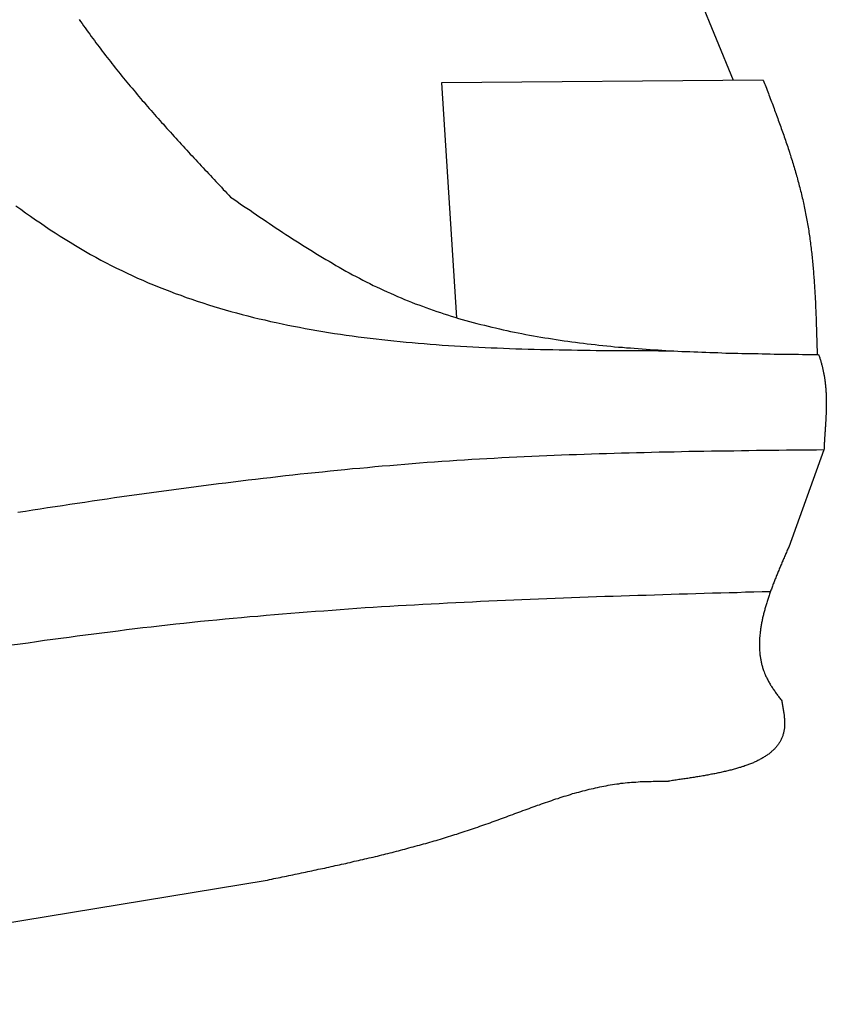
# Model space of a CAD drawing. Extents: x 1073 to 6773, y 6091 to 11716.
# Tile 71 of 78: x 5366 to 5762, y 10314 to 10797. Entities that reach past the tile are written whole.
import ezdxf

# ---------------------------------------------------------------- set-up
doc = ezdxf.new("R2010")
doc.units = 0
doc.layers.add('CAR', color=10, linetype='CONTINUOUS')

msp = doc.modelspace()

# ---------------------------------------------------------------- linework, layer by layer
at = {"layer": 'CAR'}
for p, q in [((5690.5, 10829.61), (5716.04, 10767.11)), ((5730.8, 10767.24), (5573, 10765.86)), ((5573, 10765.86), (5580.36, 10650.63)), ((5760.58, 10585.77), (5743.26, 10538.03)), ((5117.73, 10313.75), (5487.48, 10374.71))]:
    msp.add_line(p, q, dxfattribs=at)
for points in [[(5395.2, 10797, 0), (5395.93, 10796, 0), (5396.67, 10794.9, 0), (5397.41, 10793.9, 0), (5398.15, 10792.8, 0), (5398.9, 10791.8, 0), (5399.65, 10790.7, 0), (5400.41, 10789.7, 0), (5401.17, 10788.6, 0), (5401.93, 10787.6, 0), (5402.7, 10786.6, 0), (5403.46, 10785.5, 0), (5404.24, 10784.5, 0), (5405.01, 10783.5, 0), (5405.79, 10782.4, 0), (5406.58, 10781.4, 0), (5407.36, 10780.4, 0), (5408.15, 10779.3, 0), (5408.94, 10778.3, 0), (5409.74, 10777.3, 0), (5410.54, 10776.3, 0), (5411.34, 10775.3, 0), (5412.14, 10774.3, 0), (5412.95, 10773.2, 0), (5413.76, 10772.2, 0), (5414.57, 10771.2, 0), (5415.39, 10770.2, 0), (5416.2, 10769.2, 0), (5417.02, 10768.2, 0), (5417.85, 10767.2, 0), (5418.67, 10766.2, 0), (5419.5, 10765.2, 0), (5420.33, 10764.2, 0), (5421.17, 10763.2, 0), (5422, 10762.2, 0), (5422.84, 10761.2, 0), (5423.68, 10760.2, 0), (5424.52, 10759.2, 0), (5425.37, 10758.2, 0), (5426.22, 10757.2, 0), (5427.07, 10756.3, 0), (5427.92, 10755.3, 0), (5428.77, 10754.3, 0), (5429.63, 10753.3, 0), (5430.48, 10752.3, 0), (5431.34, 10751.3, 0), (5432.2, 10750.4, 0), (5433.07, 10749.4, 0), (5433.93, 10748.4, 0), (5434.8, 10747.4, 0), (5435.67, 10746.4, 0), (5436.54, 10745.5, 0), (5437.41, 10744.5, 0), (5438.28, 10743.5, 0), (5439.16, 10742.5, 0), (5440.03, 10741.6, 0), (5440.91, 10740.6, 0), (5441.79, 10739.6, 0), (5442.67, 10738.7, 0), (5443.55, 10737.7, 0), (5444.43, 10736.7, 0), (5445.32, 10735.8, 0), (5446.2, 10734.8, 0), (5447.09, 10733.8, 0), (5447.98, 10732.9, 0), (5448.87, 10731.9, 0), (5449.76, 10730.9, 0), (5450.65, 10730, 0), (5451.54, 10729, 0), (5452.43, 10728, 0), (5453.32, 10727.1, 0), (5454.22, 10726.1, 0), (5455.11, 10725.2, 0), (5456.01, 10724.2, 0), (5456.9, 10723.2, 0), (5457.8, 10722.3, 0), (5458.7, 10721.3, 0), (5459.6, 10720.4, 0), (5460.49, 10719.4, 0), (5461.39, 10718.4, 0), (5462.29, 10717.5, 0), (5463.19, 10716.5, 0), (5464.09, 10715.6, 0), (5464.99, 10714.6, 0), (5465.89, 10713.6, 0), (5466.79, 10712.7, 0), (5467.69, 10711.7, 0), (5468.59, 10710.8, 0), (5469.49, 10709.8, 0)], [(5730.8, 10767.2, 0), (5731.11, 10766.4, 0), (5731.42, 10765.6, 0), (5731.73, 10764.8, 0), (5732.04, 10764, 0), (5732.36, 10763.2, 0), (5732.67, 10762.3, 0), (5732.98, 10761.5, 0), (5733.29, 10760.7, 0), (5733.6, 10759.9, 0), (5733.91, 10759.1, 0), (5734.22, 10758.2, 0), (5734.52, 10757.4, 0), (5734.83, 10756.6, 0), (5735.14, 10755.8, 0), (5735.45, 10755, 0), (5735.75, 10754.1, 0), (5736.06, 10753.3, 0), (5736.36, 10752.5, 0), (5736.67, 10751.7, 0), (5736.97, 10750.9, 0), (5737.27, 10750, 0), (5737.57, 10749.2, 0), (5737.87, 10748.4, 0), (5738.17, 10747.6, 0), (5738.47, 10746.8, 0), (5738.76, 10745.9, 0), (5739.06, 10745.1, 0), (5739.35, 10744.3, 0), (5739.64, 10743.5, 0), (5739.94, 10742.7, 0), (5740.23, 10741.8, 0), (5740.51, 10741, 0), (5740.8, 10740.2, 0), (5741.09, 10739.4, 0), (5741.37, 10738.5, 0), (5741.65, 10737.7, 0), (5741.93, 10736.9, 0), (5742.21, 10736.1, 0), (5742.49, 10735.2, 0), (5742.76, 10734.4, 0), (5743.04, 10733.6, 0), (5743.31, 10732.8, 0), (5743.58, 10731.9, 0), (5743.85, 10731.1, 0), (5744.11, 10730.3, 0), (5744.37, 10729.4, 0), (5744.64, 10728.6, 0), (5744.89, 10727.8, 0), (5745.15, 10727, 0), (5745.41, 10726.1, 0), (5745.66, 10725.3, 0), (5745.91, 10724.5, 0), (5746.15, 10723.6, 0), (5746.4, 10722.8, 0), (5746.64, 10722, 0), (5746.88, 10721.1, 0), (5747.12, 10720.3, 0), (5747.35, 10719.5, 0), (5747.58, 10718.6, 0), (5747.81, 10717.8, 0), (5748.04, 10717, 0), (5748.26, 10716.1, 0), (5748.48, 10715.3, 0), (5748.7, 10714.5, 0), (5748.92, 10713.6, 0), (5749.13, 10712.8, 0), (5749.34, 10712, 0), (5749.54, 10711.1, 0), (5749.74, 10710.3, 0), (5749.94, 10709.4, 0), (5750.14, 10708.6, 0), (5750.33, 10707.7, 0), (5750.52, 10706.9, 0), (5750.7, 10706.1, 0), (5750.89, 10705.2, 0), (5751.06, 10704.4, 0), (5751.24, 10703.5, 0), (5751.41, 10702.7, 0), (5751.58, 10701.8, 0), (5751.74, 10701, 0), (5751.9, 10700.1, 0), (5752.06, 10699.3, 0), (5752.21, 10698.4, 0), (5752.36, 10697.6, 0), (5752.51, 10696.7, 0), (5752.66, 10695.9, 0), (5752.8, 10695, 0), (5752.93, 10694.2, 0), (5753.07, 10693.3, 0), (5753.2, 10692.5, 0), (5753.33, 10691.6, 0), (5753.45, 10690.8, 0), (5753.57, 10689.9, 0), (5753.69, 10689.1, 0), (5753.81, 10688.2, 0), (5753.92, 10687.3, 0), (5754.03, 10686.5, 0), (5754.14, 10685.6, 0), (5754.24, 10684.8, 0), (5754.34, 10683.9, 0), (5754.44, 10683, 0), (5754.54, 10682.2, 0), (5754.63, 10681.3, 0), (5754.73, 10680.5, 0), (5754.81, 10679.6, 0), (5754.9, 10678.7, 0), (5754.99, 10677.9, 0), (5755.07, 10677, 0), (5755.15, 10676.1, 0), (5755.23, 10675.3, 0), (5755.3, 10674.4, 0), (5755.37, 10673.5, 0), (5755.45, 10672.7, 0), (5755.51, 10671.8, 0), (5755.58, 10670.9, 0), (5755.65, 10670.1, 0), (5755.71, 10669.2, 0), (5755.77, 10668.3, 0), (5755.83, 10667.5, 0), (5755.89, 10666.6, 0), (5755.94, 10665.7, 0), (5756, 10664.9, 0), (5756.05, 10664, 0), (5756.1, 10663.1, 0), (5756.15, 10662.3, 0), (5756.2, 10661.4, 0), (5756.25, 10660.5, 0), (5756.29, 10659.6, 0), (5756.33, 10658.8, 0), (5756.38, 10657.9, 0), (5756.42, 10657, 0), (5756.46, 10656.2, 0), (5756.49, 10655.3, 0), (5756.53, 10654.4, 0), (5756.57, 10653.5, 0), (5756.6, 10652.7, 0), (5756.64, 10651.8, 0), (5756.67, 10650.9, 0), (5756.7, 10650, 0), (5756.73, 10649.2, 0), (5756.76, 10648.3, 0), (5756.79, 10647.4, 0), (5756.82, 10646.5, 0), (5756.85, 10645.7, 0), (5756.88, 10644.8, 0), (5756.91, 10643.9, 0), (5756.93, 10643, 0), (5756.96, 10642.2, 0), (5756.98, 10641.3, 0), (5757.01, 10640.4, 0), (5757.03, 10639.5, 0), (5757.06, 10638.7, 0), (5757.08, 10637.8, 0), (5757.1, 10636.9, 0), (5757.13, 10636, 0), (5757.15, 10635.2, 0), (5757.17, 10634.3, 0), (5757.19, 10633.4, 0), (5757.22, 10632.5, 0)], [(5364.19, 10705.5, 0), (5366.59, 10703.8, 0), (5368.99, 10702.1, 0), (5371.4, 10700.4, 0), (5373.82, 10698.7, 0), (5376.24, 10697.1, 0), (5378.66, 10695.4, 0), (5381.09, 10693.8, 0), (5383.53, 10692.2, 0), (5385.98, 10690.7, 0), (5388.44, 10689.1, 0), (5390.9, 10687.6, 0), (5393.38, 10686.1, 0), (5395.86, 10684.6, 0), (5398.36, 10683.1, 0), (5400.86, 10681.7, 0), (5403.38, 10680.3, 0), (5405.91, 10678.9, 0), (5408.45, 10677.6, 0), (5411, 10676.3, 0), (5413.56, 10675, 0), (5416.13, 10673.7, 0), (5418.71, 10672.5, 0), (5421.3, 10671.3, 0), (5423.91, 10670.1, 0), (5426.52, 10669, 0), (5429.14, 10667.8, 0), (5431.77, 10666.7, 0), (5434.41, 10665.6, 0), (5437.06, 10664.6, 0), (5439.72, 10663.6, 0), (5442.39, 10662.5, 0), (5445.07, 10661.6, 0), (5447.76, 10660.6, 0), (5450.46, 10659.7, 0), (5453.16, 10658.8, 0), (5455.88, 10657.9, 0), (5458.6, 10657, 0), (5461.33, 10656.1, 0), (5464.07, 10655.3, 0), (5466.82, 10654.5, 0), (5469.58, 10653.7, 0), (5472.35, 10653, 0), (5475.12, 10652.2, 0), (5477.9, 10651.5, 0), (5480.69, 10650.8, 0), (5483.48, 10650.1, 0), (5486.29, 10649.5, 0), (5489.1, 10648.8, 0), (5491.92, 10648.2, 0), (5494.74, 10647.6, 0), (5497.58, 10647, 0), (5500.42, 10646.4, 0), (5503.26, 10645.9, 0), (5506.12, 10645.4, 0), (5508.98, 10644.8, 0), (5511.85, 10644.3, 0), (5514.72, 10643.9, 0), (5517.6, 10643.4, 0), (5520.48, 10642.9, 0), (5523.38, 10642.5, 0), (5526.27, 10642.1, 0), (5529.18, 10641.7, 0), (5532.09, 10641.3, 0), (5535, 10640.9, 0), (5537.93, 10640.6, 0), (5540.85, 10640.2, 0), (5543.78, 10639.9, 0), (5546.72, 10639.6, 0), (5549.66, 10639.2, 0), (5552.61, 10639, 0), (5555.56, 10638.7, 0), (5558.52, 10638.4, 0), (5561.48, 10638.1, 0), (5564.45, 10637.9, 0), (5567.42, 10637.7, 0), (5570.39, 10637.4, 0), (5573.37, 10637.2, 0), (5576.35, 10637, 0), (5579.34, 10636.8, 0), (5582.33, 10636.7, 0), (5585.33, 10636.5, 0), (5588.33, 10636.3, 0), (5591.33, 10636.2, 0), (5594.33, 10636, 0), (5597.34, 10635.9, 0), (5600.35, 10635.8, 0), (5603.37, 10635.6, 0), (5606.39, 10635.5, 0), (5609.41, 10635.4, 0), (5612.43, 10635.3, 0), (5615.46, 10635.2, 0), (5618.49, 10635.2, 0), (5621.52, 10635.1, 0), (5624.55, 10635, 0), (5627.59, 10635, 0), (5630.63, 10634.9, 0), (5633.67, 10634.8, 0), (5636.71, 10634.8, 0), (5639.75, 10634.7, 0), (5642.8, 10634.7, 0), (5645.85, 10634.7, 0), (5648.89, 10634.6, 0), (5651.94, 10634.6, 0), (5655, 10634.6, 0), (5658.05, 10634.5, 0), (5661.1, 10634.5, 0), (5664.15, 10634.5, 0), (5667.21, 10634.5, 0), (5670.27, 10634.5, 0), (5673.32, 10634.5, 0), (5676.38, 10634.5, 0), (5679.43, 10634.4, 0), (5682.49, 10634.4, 0), (5685.55, 10634.4, 0)], [(5469.49, 10709.8, 0), (5471.09, 10708.7, 0), (5472.68, 10707.6, 0), (5474.28, 10706.5, 0), (5475.87, 10705.4, 0), (5477.47, 10704.3, 0), (5479.07, 10703.3, 0), (5480.66, 10702.2, 0), (5482.26, 10701.1, 0), (5483.86, 10700, 0), (5485.46, 10698.9, 0), (5487.06, 10697.8, 0), (5488.66, 10696.8, 0), (5490.26, 10695.7, 0), (5491.87, 10694.6, 0), (5493.47, 10693.6, 0), (5495.08, 10692.5, 0), (5496.69, 10691.4, 0), (5498.3, 10690.4, 0), (5499.91, 10689.3, 0), (5501.52, 10688.3, 0), (5503.14, 10687.3, 0), (5504.76, 10686.2, 0), (5506.38, 10685.2, 0), (5508, 10684.2, 0), (5509.63, 10683.2, 0), (5511.26, 10682.2, 0), (5512.89, 10681.2, 0), (5514.52, 10680.2, 0), (5516.16, 10679.2, 0), (5517.8, 10678.3, 0), (5519.44, 10677.3, 0), (5521.09, 10676.3, 0), (5522.74, 10675.4, 0), (5524.39, 10674.5, 0), (5526.05, 10673.5, 0), (5527.71, 10672.6, 0), (5529.37, 10671.7, 0), (5531.04, 10670.8, 0), (5532.71, 10670, 0), (5534.39, 10669.1, 0), (5536.07, 10668.2, 0), (5537.75, 10667.4, 0), (5539.44, 10666.5, 0), (5541.13, 10665.7, 0), (5542.83, 10664.9, 0), (5544.53, 10664.1, 0), (5546.24, 10663.3, 0), (5547.95, 10662.6, 0), (5549.67, 10661.8, 0), (5551.39, 10661.1, 0), (5553.11, 10660.3, 0), (5554.85, 10659.6, 0), (5556.58, 10658.9, 0), (5558.32, 10658.2, 0), (5560.07, 10657.5, 0), (5561.81, 10656.9, 0), (5563.57, 10656.2, 0), (5565.33, 10655.6, 0), (5567.09, 10655, 0), (5568.85, 10654.3, 0), (5570.62, 10653.7, 0), (5572.4, 10653.1, 0), (5574.18, 10652.6, 0), (5575.96, 10652, 0), (5577.75, 10651.4, 0), (5579.54, 10650.9, 0), (5581.34, 10650.3, 0), (5583.14, 10649.8, 0), (5584.94, 10649.3, 0), (5586.75, 10648.8, 0), (5588.56, 10648.3, 0), (5590.37, 10647.8, 0), (5592.19, 10647.3, 0), (5594.01, 10646.9, 0), (5595.84, 10646.4, 0), (5597.67, 10646, 0), (5599.5, 10645.6, 0), (5601.34, 10645.1, 0), (5603.18, 10644.7, 0), (5605.02, 10644.3, 0), (5606.87, 10643.9, 0), (5608.72, 10643.5, 0), (5610.57, 10643.2, 0), (5612.43, 10642.8, 0), (5614.29, 10642.4, 0), (5616.16, 10642.1, 0), (5618.02, 10641.7, 0), (5619.89, 10641.4, 0), (5621.76, 10641.1, 0), (5623.64, 10640.8, 0), (5625.52, 10640.5, 0), (5627.4, 10640.2, 0), (5629.29, 10639.9, 0), (5631.17, 10639.6, 0), (5633.06, 10639.3, 0), (5634.96, 10639.1, 0), (5636.85, 10638.8, 0), (5638.75, 10638.6, 0), (5640.65, 10638.3, 0), (5642.56, 10638.1, 0), (5644.46, 10637.8, 0), (5646.37, 10637.6, 0), (5648.28, 10637.4, 0), (5650.19, 10637.2, 0), (5652.11, 10637, 0), (5654.03, 10636.8, 0), (5655.95, 10636.6, 0), (5657.87, 10636.4, 0), (5659.8, 10636.2, 0), (5661.72, 10636.1, 0), (5663.65, 10635.9, 0), (5665.59, 10635.8, 0), (5667.52, 10635.6, 0), (5669.45, 10635.5, 0), (5671.39, 10635.3, 0), (5673.33, 10635.2, 0), (5675.27, 10635, 0), (5677.21, 10634.9, 0), (5679.16, 10634.8, 0), (5681.11, 10634.7, 0), (5683.05, 10634.6, 0), (5685, 10634.4, 0), (5686.95, 10634.3, 0), (5688.91, 10634.2, 0), (5690.86, 10634.1, 0), (5692.82, 10634.1, 0), (5694.77, 10634, 0), (5696.73, 10633.9, 0), (5698.69, 10633.8, 0), (5700.65, 10633.7, 0), (5702.62, 10633.7, 0), (5704.58, 10633.6, 0), (5706.55, 10633.5, 0), (5708.51, 10633.5, 0), (5710.48, 10633.4, 0), (5712.45, 10633.3, 0), (5714.42, 10633.3, 0), (5716.39, 10633.2, 0), (5718.36, 10633.2, 0), (5720.33, 10633.1, 0), (5722.3, 10633.1, 0), (5724.28, 10633, 0), (5726.25, 10633, 0), (5728.22, 10633, 0), (5730.2, 10632.9, 0), (5732.18, 10632.9, 0), (5734.15, 10632.9, 0), (5736.13, 10632.8, 0), (5738.11, 10632.8, 0), (5740.09, 10632.8, 0), (5742.06, 10632.7, 0), (5744.04, 10632.7, 0), (5746.02, 10632.7, 0), (5748, 10632.7, 0), (5749.98, 10632.6, 0), (5751.96, 10632.6, 0), (5753.94, 10632.6, 0), (5755.92, 10632.6, 0), (5757.9, 10632.5, 0)], [(5757.9, 10632.5, 0), (5758.04, 10632.1, 0), (5758.18, 10631.7, 0), (5758.32, 10631.4, 0), (5758.46, 10631, 0), (5758.59, 10630.6, 0), (5758.71, 10630.2, 0), (5758.84, 10629.8, 0), (5758.96, 10629.4, 0), (5759.08, 10629, 0), (5759.19, 10628.6, 0), (5759.3, 10628.2, 0), (5759.41, 10627.8, 0), (5759.51, 10627.4, 0), (5759.62, 10627, 0), (5759.72, 10626.6, 0), (5759.81, 10626.3, 0), (5759.91, 10625.9, 0), (5760, 10625.5, 0), (5760.09, 10625.1, 0), (5760.17, 10624.7, 0), (5760.25, 10624.3, 0), (5760.33, 10623.9, 0), (5760.41, 10623.5, 0), (5760.48, 10623.1, 0), (5760.56, 10622.7, 0), (5760.63, 10622.3, 0), (5760.69, 10622, 0), (5760.76, 10621.6, 0), (5760.82, 10621.2, 0), (5760.88, 10620.8, 0), (5760.93, 10620.4, 0), (5760.99, 10620, 0), (5761.04, 10619.6, 0), (5761.09, 10619.2, 0), (5761.14, 10618.8, 0), (5761.18, 10618.5, 0), (5761.23, 10618.1, 0), (5761.27, 10617.7, 0), (5761.31, 10617.3, 0), (5761.35, 10616.9, 0), (5761.38, 10616.5, 0), (5761.41, 10616.1, 0), (5761.44, 10615.8, 0), (5761.47, 10615.4, 0), (5761.5, 10615, 0), (5761.53, 10614.6, 0), (5761.55, 10614.2, 0), (5761.57, 10613.8, 0), (5761.59, 10613.5, 0), (5761.61, 10613.1, 0), (5761.63, 10612.7, 0), (5761.64, 10612.3, 0), (5761.65, 10611.9, 0), (5761.67, 10611.5, 0), (5761.68, 10611.2, 0), (5761.69, 10610.8, 0), (5761.69, 10610.4, 0), (5761.7, 10610, 0), (5761.7, 10609.7, 0), (5761.7, 10609.3, 0), (5761.71, 10608.9, 0), (5761.71, 10608.5, 0), (5761.71, 10608.1, 0), (5761.7, 10607.8, 0), (5761.7, 10607.4, 0), (5761.7, 10607, 0), (5761.69, 10606.6, 0), (5761.68, 10606.3, 0), (5761.67, 10605.9, 0), (5761.67, 10605.5, 0), (5761.66, 10605.2, 0), (5761.64, 10604.8, 0), (5761.63, 10604.4, 0), (5761.62, 10604.1, 0), (5761.61, 10603.7, 0), (5761.59, 10603.3, 0), (5761.58, 10603, 0), (5761.56, 10602.6, 0), (5761.54, 10602.2, 0), (5761.53, 10601.9, 0), (5761.51, 10601.5, 0), (5761.49, 10601.1, 0), (5761.47, 10600.8, 0), (5761.45, 10600.4, 0), (5761.43, 10600.1, 0), (5761.41, 10599.7, 0), (5761.39, 10599.3, 0), (5761.37, 10599, 0), (5761.34, 10598.6, 0), (5761.32, 10598.3, 0), (5761.3, 10597.9, 0), (5761.28, 10597.6, 0), (5761.25, 10597.2, 0), (5761.23, 10596.8, 0), (5761.21, 10596.5, 0), (5761.18, 10596.1, 0), (5761.16, 10595.8, 0), (5761.14, 10595.4, 0), (5761.11, 10595.1, 0), (5761.09, 10594.7, 0), (5761.06, 10594.4, 0), (5761.04, 10594.1, 0), (5761.02, 10593.7, 0), (5760.99, 10593.4, 0), (5760.97, 10593, 0), (5760.95, 10592.7, 0), (5760.92, 10592.3, 0), (5760.9, 10592, 0), (5760.88, 10591.7, 0), (5760.86, 10591.3, 0), (5760.84, 10591, 0), (5760.82, 10590.7, 0), (5760.8, 10590.3, 0), (5760.78, 10590, 0), (5760.76, 10589.7, 0), (5760.74, 10589.3, 0), (5760.72, 10589, 0), (5760.7, 10588.7, 0), (5760.68, 10588.3, 0), (5760.67, 10588, 0), (5760.65, 10587.7, 0), (5760.64, 10587.4, 0), (5760.62, 10587, 0), (5760.61, 10586.7, 0), (5760.6, 10586.4, 0), (5760.59, 10586.1, 0), (5760.58, 10585.8, 0)], [(5760.58, 10585.8, 0), (5756.9, 10585.7, 0), (5753.22, 10585.7, 0), (5749.54, 10585.6, 0), (5745.86, 10585.6, 0), (5742.18, 10585.6, 0), (5738.5, 10585.5, 0), (5734.82, 10585.5, 0), (5731.14, 10585.4, 0), (5727.47, 10585.4, 0), (5723.79, 10585.3, 0), (5720.11, 10585.3, 0), (5716.43, 10585.2, 0), (5712.75, 10585.2, 0), (5709.07, 10585.1, 0), (5705.39, 10585.1, 0), (5701.72, 10585, 0), (5698.04, 10584.9, 0), (5694.36, 10584.9, 0), (5690.68, 10584.8, 0), (5687.01, 10584.7, 0), (5683.33, 10584.6, 0), (5679.65, 10584.6, 0), (5675.98, 10584.5, 0), (5672.3, 10584.4, 0), (5668.63, 10584.3, 0), (5664.95, 10584.2, 0), (5661.28, 10584.1, 0), (5657.6, 10584, 0), (5653.93, 10583.9, 0), (5650.25, 10583.8, 0), (5646.58, 10583.7, 0), (5642.91, 10583.5, 0), (5639.23, 10583.4, 0), (5635.56, 10583.3, 0), (5631.89, 10583.1, 0), (5628.22, 10583, 0), (5624.55, 10582.8, 0), (5620.88, 10582.7, 0), (5617.21, 10582.5, 0), (5613.54, 10582.3, 0), (5609.87, 10582.2, 0), (5606.2, 10582, 0), (5602.53, 10581.8, 0), (5598.86, 10581.6, 0), (5595.2, 10581.4, 0), (5591.53, 10581.2, 0), (5587.86, 10581, 0), (5584.2, 10580.7, 0), (5580.53, 10580.5, 0), (5576.87, 10580.2, 0), (5573.2, 10580, 0), (5569.54, 10579.7, 0), (5565.88, 10579.5, 0), (5562.22, 10579.2, 0), (5558.56, 10578.9, 0), (5554.9, 10578.6, 0), (5551.23, 10578.3, 0), (5547.58, 10578, 0), (5543.92, 10577.7, 0), (5540.26, 10577.4, 0), (5536.6, 10577, 0), (5532.94, 10576.7, 0), (5529.29, 10576.4, 0), (5525.63, 10576, 0), (5521.97, 10575.7, 0), (5518.32, 10575.3, 0), (5514.67, 10574.9, 0), (5511.01, 10574.5, 0), (5507.36, 10574.2, 0), (5503.7, 10573.8, 0), (5500.05, 10573.4, 0), (5496.4, 10573, 0), (5492.75, 10572.6, 0), (5489.1, 10572.1, 0), (5485.45, 10571.7, 0), (5481.8, 10571.3, 0), (5478.15, 10570.9, 0), (5474.5, 10570.4, 0), (5470.85, 10570, 0), (5467.2, 10569.5, 0), (5463.56, 10569.1, 0), (5459.91, 10568.6, 0), (5456.26, 10568.1, 0), (5452.62, 10567.7, 0), (5448.97, 10567.2, 0), (5445.33, 10566.7, 0), (5441.68, 10566.2, 0), (5438.04, 10565.7, 0), (5434.39, 10565.2, 0), (5430.75, 10564.7, 0), (5427.11, 10564.2, 0), (5423.46, 10563.7, 0), (5419.82, 10563.2, 0), (5416.18, 10562.7, 0), (5412.54, 10562.2, 0), (5408.9, 10561.6, 0), (5405.26, 10561.1, 0), (5401.62, 10560.6, 0), (5397.98, 10560, 0), (5394.34, 10559.5, 0), (5390.7, 10558.9, 0), (5387.06, 10558.4, 0), (5383.42, 10557.8, 0), (5379.78, 10557.3, 0), (5376.15, 10556.7, 0), (5372.51, 10556.2, 0), (5368.87, 10555.6, 0), (5365.24, 10555, 0)], [(5743.26, 10538, 0), (5743.04, 10537.5, 0), (5742.81, 10537, 0), (5742.58, 10536.5, 0), (5742.36, 10536, 0), (5742.13, 10535.4, 0), (5741.91, 10534.9, 0), (5741.68, 10534.4, 0), (5741.46, 10533.9, 0), (5741.23, 10533.4, 0), (5741.01, 10532.8, 0), (5740.79, 10532.3, 0), (5740.56, 10531.8, 0), (5740.34, 10531.3, 0), (5740.12, 10530.8, 0), (5739.9, 10530.3, 0), (5739.68, 10529.7, 0), (5739.46, 10529.2, 0), (5739.24, 10528.7, 0), (5739.02, 10528.2, 0), (5738.81, 10527.7, 0), (5738.59, 10527.2, 0), (5738.37, 10526.6, 0), (5738.16, 10526.1, 0), (5737.95, 10525.6, 0), (5737.74, 10525.1, 0), (5737.53, 10524.6, 0), (5737.32, 10524.1, 0), (5737.11, 10523.6, 0), (5736.91, 10523, 0), (5736.7, 10522.5, 0), (5736.5, 10522, 0), (5736.3, 10521.5, 0), (5736.1, 10521, 0), (5735.9, 10520.5, 0), (5735.7, 10520, 0), (5735.51, 10519.5, 0), (5735.31, 10518.9, 0), (5735.12, 10518.4, 0), (5734.93, 10517.9, 0), (5734.75, 10517.4, 0), (5734.56, 10516.9, 0), (5734.38, 10516.4, 0), (5734.2, 10515.9, 0), (5734.02, 10515.4, 0), (5733.84, 10514.9, 0), (5733.67, 10514.4, 0), (5733.49, 10513.9, 0), (5733.32, 10513.3, 0), (5733.16, 10512.8, 0), (5732.99, 10512.3, 0), (5732.83, 10511.8, 0), (5732.67, 10511.3, 0), (5732.51, 10510.8, 0), (5732.36, 10510.3, 0), (5732.2, 10509.8, 0), (5732.05, 10509.3, 0), (5731.91, 10508.8, 0), (5731.76, 10508.3, 0), (5731.62, 10507.8, 0), (5731.48, 10507.3, 0), (5731.35, 10506.8, 0), (5731.22, 10506.3, 0), (5731.09, 10505.8, 0), (5730.96, 10505.3, 0), (5730.84, 10504.8, 0), (5730.72, 10504.3, 0), (5730.61, 10503.8, 0), (5730.49, 10503.4, 0), (5730.38, 10502.9, 0), (5730.28, 10502.4, 0), (5730.18, 10501.9, 0), (5730.08, 10501.4, 0), (5729.98, 10500.9, 0), (5729.89, 10500.4, 0), (5729.8, 10499.9, 0), (5729.72, 10499.4, 0), (5729.64, 10498.9, 0), (5729.56, 10498.5, 0), (5729.49, 10498, 0), (5729.42, 10497.5, 0), (5729.36, 10497, 0), (5729.3, 10496.5, 0), (5729.24, 10496, 0), (5729.19, 10495.6, 0), (5729.14, 10495.1, 0), (5729.09, 10494.6, 0), (5729.05, 10494.1, 0), (5729.02, 10493.7, 0), (5728.99, 10493.2, 0), (5728.96, 10492.7, 0), (5728.94, 10492.2, 0), (5728.92, 10491.8, 0), (5728.91, 10491.3, 0), (5728.9, 10490.8, 0), (5728.9, 10490.3, 0), (5728.9, 10489.9, 0), (5728.9, 10489.4, 0), (5728.92, 10488.9, 0), (5728.93, 10488.5, 0), (5728.95, 10488, 0), (5728.98, 10487.5, 0), (5729.01, 10487.1, 0), (5729.04, 10486.6, 0), (5729.08, 10486.2, 0), (5729.13, 10485.7, 0), (5729.18, 10485.2, 0), (5729.24, 10484.8, 0), (5729.3, 10484.3, 0), (5729.37, 10483.9, 0), (5729.44, 10483.4, 0), (5729.52, 10483, 0), (5729.6, 10482.5, 0), (5729.69, 10482.1, 0), (5729.79, 10481.6, 0), (5729.89, 10481.2, 0), (5729.99, 10480.7, 0), (5730.11, 10480.3, 0), (5730.22, 10479.8, 0), (5730.35, 10479.4, 0), (5730.48, 10479, 0), (5730.61, 10478.5, 0), (5730.76, 10478.1, 0), (5730.9, 10477.6, 0), (5731.06, 10477.2, 0), (5731.22, 10476.8, 0), (5731.38, 10476.3, 0), (5731.56, 10475.9, 0), (5731.74, 10475.5, 0), (5731.92, 10475.1, 0), (5732.11, 10474.6, 0), (5732.31, 10474.2, 0), (5732.52, 10473.8, 0), (5732.73, 10473.4, 0), (5732.95, 10472.9, 0), (5733.17, 10472.5, 0), (5733.4, 10472.1, 0), (5733.64, 10471.7, 0), (5733.88, 10471.3, 0), (5734.13, 10470.8, 0), (5734.38, 10470.4, 0), (5734.64, 10470, 0), (5734.9, 10469.6, 0), (5735.17, 10469.2, 0), (5735.44, 10468.8, 0), (5735.72, 10468.4, 0), (5735.99, 10468, 0), (5736.28, 10467.6, 0), (5736.56, 10467.2, 0), (5736.85, 10466.7, 0), (5737.14, 10466.3, 0), (5737.43, 10465.9, 0), (5737.73, 10465.5, 0), (5738.02, 10465.1, 0), (5738.32, 10464.7, 0), (5738.62, 10464.3, 0), (5738.92, 10463.9, 0), (5739.22, 10463.5, 0), (5739.53, 10463.1, 0), (5739.83, 10462.7, 0)], [(5734.31, 10516.2, 0), (5730.24, 10516.1, 0), (5726.18, 10516, 0), (5722.12, 10515.9, 0), (5718.05, 10515.7, 0), (5713.99, 10515.6, 0), (5709.92, 10515.5, 0), (5705.86, 10515.4, 0), (5701.8, 10515.3, 0), (5697.73, 10515.2, 0), (5693.67, 10515, 0), (5689.61, 10514.9, 0), (5685.54, 10514.8, 0), (5681.48, 10514.7, 0), (5677.42, 10514.5, 0), (5673.36, 10514.4, 0), (5669.29, 10514.3, 0), (5665.23, 10514.2, 0), (5661.17, 10514, 0), (5657.11, 10513.9, 0), (5653.05, 10513.8, 0), (5648.99, 10513.6, 0), (5644.93, 10513.5, 0), (5640.87, 10513.3, 0), (5636.81, 10513.2, 0), (5632.75, 10513, 0), (5628.69, 10512.9, 0), (5624.63, 10512.7, 0), (5620.57, 10512.5, 0), (5616.51, 10512.4, 0), (5612.45, 10512.2, 0), (5608.4, 10512, 0), (5604.34, 10511.9, 0), (5600.28, 10511.7, 0), (5596.23, 10511.5, 0), (5592.17, 10511.3, 0), (5588.12, 10511.1, 0), (5584.06, 10510.9, 0), (5580.01, 10510.7, 0), (5575.96, 10510.5, 0), (5571.9, 10510.3, 0), (5567.85, 10510.1, 0), (5563.8, 10509.9, 0), (5559.75, 10509.6, 0), (5555.7, 10509.4, 0), (5551.65, 10509.2, 0), (5547.6, 10508.9, 0), (5543.55, 10508.7, 0), (5539.5, 10508.4, 0), (5535.46, 10508.2, 0), (5531.41, 10507.9, 0), (5527.36, 10507.6, 0), (5523.32, 10507.3, 0), (5519.28, 10507, 0), (5515.23, 10506.7, 0), (5511.19, 10506.4, 0), (5507.15, 10506.1, 0), (5503.11, 10505.8, 0), (5499.07, 10505.5, 0), (5495.03, 10505.2, 0), (5490.99, 10504.8, 0), (5486.95, 10504.5, 0), (5482.91, 10504.1, 0), (5478.88, 10503.8, 0), (5474.84, 10503.4, 0), (5470.81, 10503, 0), (5466.78, 10502.7, 0), (5462.74, 10502.3, 0), (5458.71, 10501.9, 0), (5454.68, 10501.5, 0), (5450.65, 10501, 0), (5446.62, 10500.6, 0), (5442.6, 10500.2, 0), (5438.57, 10499.7, 0), (5434.54, 10499.3, 0), (5430.52, 10498.8, 0), (5426.5, 10498.4, 0), (5422.47, 10497.9, 0), (5418.45, 10497.4, 0), (5414.43, 10496.9, 0), (5410.41, 10496.4, 0), (5406.39, 10495.9, 0), (5402.37, 10495.4, 0), (5398.36, 10494.9, 0), (5394.34, 10494.3, 0), (5390.32, 10493.8, 0), (5386.31, 10493.3, 0), (5382.3, 10492.7, 0), (5378.28, 10492.2, 0), (5374.27, 10491.6, 0), (5370.26, 10491, 0), (5366.25, 10490.4, 0), (5362.24, 10489.9, 0)], [(5739.83, 10462.7, 0), (5739.92, 10462.2, 0), (5740.01, 10461.7, 0), (5740.1, 10461.2, 0), (5740.19, 10460.7, 0), (5740.28, 10460.2, 0), (5740.37, 10459.7, 0), (5740.46, 10459.2, 0), (5740.54, 10458.8, 0), (5740.62, 10458.3, 0), (5740.7, 10457.8, 0), (5740.77, 10457.3, 0), (5740.84, 10456.8, 0), (5740.91, 10456.3, 0), (5740.97, 10455.9, 0), (5741.03, 10455.4, 0), (5741.08, 10454.9, 0), (5741.12, 10454.4, 0), (5741.16, 10454, 0), (5741.2, 10453.5, 0), (5741.23, 10453, 0), (5741.25, 10452.6, 0), (5741.26, 10452.1, 0), (5741.27, 10451.7, 0), (5741.27, 10451.2, 0), (5741.26, 10450.8, 0), (5741.24, 10450.4, 0), (5741.21, 10449.9, 0), (5741.18, 10449.5, 0), (5741.13, 10449.1, 0), (5741.08, 10448.7, 0), (5741.02, 10448.3, 0), (5740.95, 10447.9, 0), (5740.87, 10447.5, 0), (5740.78, 10447.1, 0), (5740.68, 10446.7, 0), (5740.58, 10446.3, 0), (5740.46, 10445.9, 0), (5740.34, 10445.5, 0), (5740.21, 10445.2, 0), (5740.07, 10444.8, 0), (5739.92, 10444.5, 0), (5739.77, 10444.1, 0), (5739.6, 10443.7, 0), (5739.43, 10443.4, 0), (5739.25, 10443.1, 0), (5739.06, 10442.7, 0), (5738.87, 10442.4, 0), (5738.67, 10442, 0), (5738.46, 10441.7, 0), (5738.24, 10441.4, 0), (5738.01, 10441.1, 0), (5737.78, 10440.8, 0), (5737.54, 10440.5, 0), (5737.29, 10440.2, 0), (5737.04, 10439.9, 0), (5736.77, 10439.6, 0), (5736.5, 10439.3, 0), (5736.23, 10439, 0), (5735.94, 10438.7, 0), (5735.65, 10438.4, 0), (5735.36, 10438.1, 0), (5735.05, 10437.9, 0), (5734.74, 10437.6, 0), (5734.43, 10437.3, 0), (5734.1, 10437.1, 0), (5733.77, 10436.8, 0), (5733.44, 10436.5, 0), (5733.09, 10436.3, 0), (5732.75, 10436, 0), (5732.39, 10435.8, 0), (5732.03, 10435.6, 0), (5731.66, 10435.3, 0), (5731.29, 10435.1, 0), (5730.91, 10434.9, 0), (5730.52, 10434.6, 0), (5730.13, 10434.4, 0), (5729.74, 10434.2, 0), (5729.33, 10434, 0), (5728.93, 10433.7, 0), (5728.51, 10433.5, 0), (5728.09, 10433.3, 0), (5727.67, 10433.1, 0), (5727.24, 10432.9, 0), (5726.81, 10432.7, 0), (5726.37, 10432.5, 0), (5725.92, 10432.3, 0), (5725.47, 10432.1, 0), (5725.02, 10431.9, 0), (5724.56, 10431.8, 0), (5724.09, 10431.6, 0), (5723.62, 10431.4, 0), (5723.15, 10431.2, 0), (5722.67, 10431, 0), (5722.19, 10430.9, 0), (5721.7, 10430.7, 0), (5721.21, 10430.5, 0), (5720.71, 10430.4, 0), (5720.21, 10430.2, 0), (5719.7, 10430, 0), (5719.19, 10429.9, 0), (5718.68, 10429.7, 0), (5718.16, 10429.6, 0), (5717.64, 10429.4, 0), (5717.12, 10429.3, 0), (5716.59, 10429.1, 0), (5716.06, 10429, 0), (5715.52, 10428.8, 0), (5714.98, 10428.7, 0), (5714.44, 10428.6, 0), (5713.89, 10428.4, 0), (5713.34, 10428.3, 0), (5712.79, 10428.1, 0), (5712.23, 10428, 0), (5711.67, 10427.9, 0), (5711.11, 10427.8, 0), (5710.54, 10427.6, 0), (5709.97, 10427.5, 0), (5709.4, 10427.4, 0), (5708.83, 10427.3, 0), (5708.25, 10427.1, 0), (5707.67, 10427, 0), (5707.09, 10426.9, 0), (5706.5, 10426.8, 0), (5705.91, 10426.7, 0), (5705.32, 10426.6, 0), (5704.73, 10426.5, 0), (5704.14, 10426.3, 0), (5703.54, 10426.2, 0), (5702.94, 10426.1, 0), (5702.34, 10426, 0), (5701.74, 10425.9, 0), (5701.13, 10425.8, 0), (5700.53, 10425.7, 0), (5699.92, 10425.6, 0), (5699.31, 10425.5, 0), (5698.7, 10425.4, 0), (5698.08, 10425.3, 0), (5697.47, 10425.2, 0), (5696.85, 10425.1, 0), (5696.23, 10425, 0), (5695.61, 10424.9, 0), (5694.99, 10424.8, 0), (5694.37, 10424.7, 0), (5693.75, 10424.6, 0), (5693.12, 10424.5, 0), (5692.5, 10424.4, 0), (5691.87, 10424.3, 0), (5691.25, 10424.2, 0), (5690.62, 10424.2, 0), (5689.99, 10424.1, 0), (5689.36, 10424, 0), (5688.73, 10423.9, 0), (5688.1, 10423.8, 0), (5687.47, 10423.7, 0), (5686.84, 10423.6, 0), (5686.21, 10423.5, 0), (5685.58, 10423.4, 0), (5684.95, 10423.3, 0), (5684.32, 10423.2, 0)], [(5487.61, 10374.7, 0), (5488.65, 10375, 0), (5489.69, 10375.2, 0), (5490.73, 10375.4, 0), (5491.77, 10375.6, 0), (5492.81, 10375.8, 0), (5493.85, 10376, 0), (5494.89, 10376.3, 0), (5495.93, 10376.5, 0), (5496.97, 10376.7, 0), (5498.01, 10376.9, 0), (5499.04, 10377.1, 0), (5500.08, 10377.3, 0), (5501.12, 10377.6, 0), (5502.16, 10377.8, 0), (5503.2, 10378, 0), (5504.24, 10378.2, 0), (5505.28, 10378.4, 0), (5506.32, 10378.6, 0), (5507.36, 10378.9, 0), (5508.4, 10379.1, 0), (5509.44, 10379.3, 0), (5510.48, 10379.5, 0), (5511.51, 10379.7, 0), (5512.55, 10380, 0), (5513.59, 10380.2, 0), (5514.63, 10380.4, 0), (5515.67, 10380.6, 0), (5516.71, 10380.9, 0), (5517.74, 10381.1, 0), (5518.78, 10381.3, 0), (5519.82, 10381.5, 0), (5520.86, 10381.8, 0), (5521.89, 10382, 0), (5522.93, 10382.2, 0), (5523.97, 10382.5, 0), (5525, 10382.7, 0), (5526.04, 10382.9, 0), (5527.08, 10383.2, 0), (5528.11, 10383.4, 0), (5529.15, 10383.6, 0), (5530.18, 10383.9, 0), (5531.22, 10384.1, 0), (5532.25, 10384.3, 0), (5533.29, 10384.6, 0), (5534.32, 10384.8, 0), (5535.36, 10385.1, 0), (5536.39, 10385.3, 0), (5537.43, 10385.6, 0), (5538.46, 10385.8, 0), (5539.49, 10386, 0), (5540.53, 10386.3, 0), (5541.56, 10386.5, 0), (5542.59, 10386.8, 0), (5543.63, 10387.1, 0), (5544.66, 10387.3, 0), (5545.69, 10387.6, 0), (5546.72, 10387.8, 0), (5547.75, 10388.1, 0), (5548.78, 10388.3, 0), (5549.81, 10388.6, 0), (5550.84, 10388.9, 0), (5551.87, 10389.1, 0), (5552.9, 10389.4, 0), (5553.93, 10389.7, 0), (5554.96, 10389.9, 0), (5555.99, 10390.2, 0), (5557.02, 10390.5, 0), (5558.05, 10390.8, 0), (5559.07, 10391, 0), (5560.1, 10391.3, 0), (5561.13, 10391.6, 0), (5562.15, 10391.9, 0), (5563.18, 10392.2, 0), (5564.21, 10392.5, 0), (5565.23, 10392.7, 0), (5566.26, 10393, 0), (5567.28, 10393.3, 0), (5568.31, 10393.6, 0), (5569.33, 10393.9, 0), (5570.35, 10394.2, 0), (5571.38, 10394.5, 0), (5572.4, 10394.8, 0), (5573.42, 10395.1, 0), (5574.44, 10395.4, 0), (5575.46, 10395.8, 0), (5576.48, 10396.1, 0), (5577.5, 10396.4, 0), (5578.52, 10396.7, 0), (5579.54, 10397, 0), (5580.56, 10397.3, 0), (5581.58, 10397.7, 0), (5582.6, 10398, 0), (5583.62, 10398.3, 0), (5584.63, 10398.7, 0), (5585.65, 10399, 0), (5586.66, 10399.3, 0), (5587.68, 10399.7, 0), (5588.69, 10400, 0), (5589.71, 10400.4, 0), (5590.72, 10400.7, 0), (5591.74, 10401.1, 0), (5592.75, 10401.4, 0), (5593.76, 10401.8, 0), (5594.77, 10402.1, 0), (5595.78, 10402.5, 0), (5596.8, 10402.8, 0), (5597.81, 10403.2, 0), (5598.82, 10403.6, 0), (5599.83, 10403.9, 0), (5600.84, 10404.3, 0), (5601.84, 10404.7, 0), (5602.85, 10405.1, 0), (5603.86, 10405.4, 0), (5604.87, 10405.8, 0), (5605.88, 10406.2, 0), (5606.89, 10406.6, 0), (5607.9, 10406.9, 0), (5608.9, 10407.3, 0), (5609.91, 10407.7, 0), (5610.92, 10408.1, 0), (5611.93, 10408.4, 0), (5612.94, 10408.8, 0), (5613.94, 10409.2, 0), (5614.95, 10409.5, 0), (5615.96, 10409.9, 0), (5616.97, 10410.3, 0), (5617.98, 10410.6, 0), (5618.99, 10411, 0), (5620, 10411.4, 0), (5621.01, 10411.7, 0), (5622.02, 10412.1, 0), (5623.03, 10412.4, 0), (5624.04, 10412.8, 0), (5625.05, 10413.1, 0), (5626.06, 10413.5, 0), (5627.08, 10413.8, 0), (5628.09, 10414.2, 0), (5629.1, 10414.5, 0), (5630.12, 10414.8, 0), (5631.13, 10415.2, 0), (5632.15, 10415.5, 0), (5633.16, 10415.8, 0), (5634.18, 10416.1, 0), (5635.2, 10416.4, 0), (5636.22, 10416.7, 0), (5637.24, 10417.1, 0), (5638.26, 10417.3, 0), (5639.28, 10417.6, 0), (5640.3, 10417.9, 0), (5641.32, 10418.2, 0), (5642.35, 10418.5, 0), (5643.37, 10418.7, 0), (5644.4, 10419, 0), (5645.42, 10419.3, 0), (5646.45, 10419.5, 0), (5647.48, 10419.7, 0), (5648.51, 10420, 0), (5649.54, 10420.2, 0), (5650.57, 10420.4, 0), (5651.61, 10420.6, 0), (5652.64, 10420.8, 0), (5653.68, 10421, 0), (5654.72, 10421.2, 0), (5655.76, 10421.4, 0), (5656.8, 10421.6, 0), (5657.84, 10421.7, 0), (5658.89, 10421.9, 0), (5659.93, 10422, 0), (5660.98, 10422.2, 0), (5662.03, 10422.3, 0), (5663.08, 10422.4, 0), (5664.13, 10422.5, 0), (5665.18, 10422.6, 0), (5666.24, 10422.7, 0), (5667.29, 10422.8, 0), (5668.35, 10422.8, 0), (5669.41, 10422.9, 0), (5670.47, 10423, 0), (5671.53, 10423, 0), (5672.59, 10423, 0), (5673.66, 10423.1, 0), (5674.72, 10423.1, 0), (5675.78, 10423.1, 0), (5676.85, 10423.2, 0), (5677.92, 10423.2, 0), (5678.98, 10423.2, 0), (5680.05, 10423.2, 0), (5681.12, 10423.2, 0), (5682.18, 10423.2, 0), (5683.25, 10423.2, 0), (5684.32, 10423.2, 0)]]:
    msp.add_polyline3d(points, dxfattribs=at)

doc.saveas('drawing.dxf')
